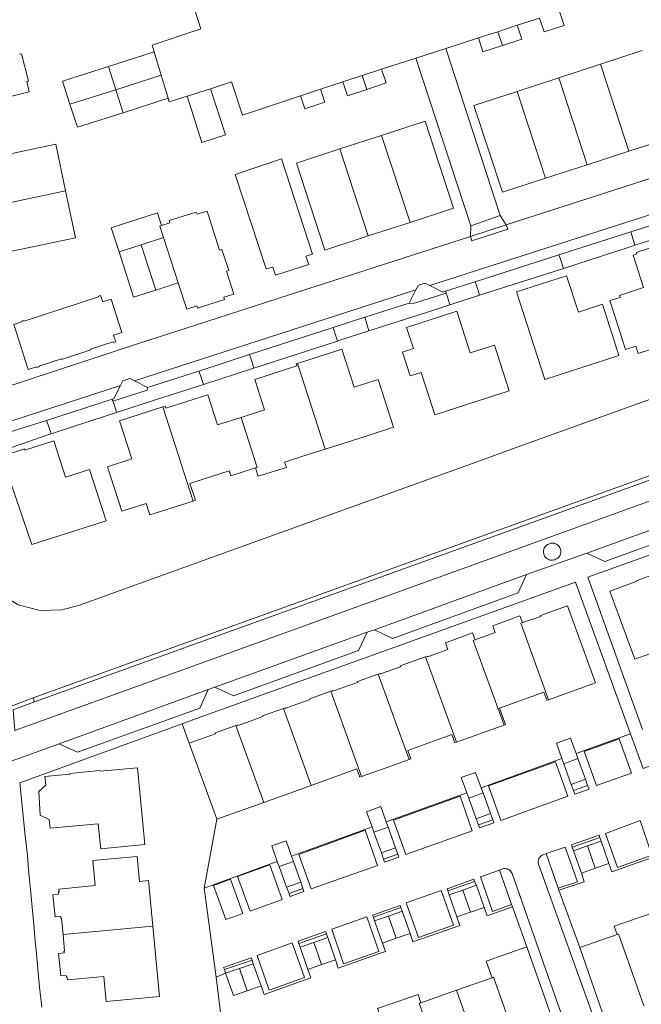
# Model space of a CAD drawing. Header units: metres. Extents: x 89888 to 94270, y 464165 to 468904.
# Tile 22 of 256: x 90933 to 91018, y 465648 to 465782. Entities that reach past the tile are written whole.
import ezdxf

# ---------------------------------------------------------------- set-up
doc = ezdxf.new("R2010")
doc.units = ezdxf.units.M
for name, color, linetype, lineweight in [('B_BEBOUWINGSGRENS_0', 251, 'CONTINUOUS', 13), ('B_TUSSENMUUR_0', 251, 'CONTINUOUS', 13), ('G_GRENS_ALGEMEEN_0', 251, 'CONTINUOUS', 13), ('T_CULTUURGRENS_0', 251, 'CONTINUOUS', 13), ('T_HEK_0', 251, 'CONTINUOUS', 13), ('V_WEGGRENS_0', 251, 'CONTINUOUS', 13), ('W_KADEMUUR_30CM_LIJN_0', 251, 'CONTINUOUS', 13), ('W_WALBESCHERMING_LIJN_0', 251, 'CONTINUOUS', 13), ('W_WATERGRENS_0', 251, 'CONTINUOUS', 13)]:
    doc.layers.add(name, color=color, linetype=linetype, lineweight=lineweight)

msp = doc.modelspace()

# ---------------------------------------------------------------- linework, layer by layer
at = {"layer": 'B_BEBOUWINGSGRENS_0'}
for p, q in [((90995.85, 465779.86), (90998.51, 465780.72)), ((90998.51, 465780.72), (91001.18, 465781.59)), ((90945.24, 465775.94), (90951.51, 465777.94)), ((90951.51, 465777.94), (90952.47, 465774.77)), ((91018.28, 465778.13), (91012.58, 465776.27)), ((90979.97, 465774.72), (90982.62, 465775.59)), ((91012.58, 465776.27), (91006.87, 465774.41)), ((90952.47, 465774.77), (90953.43, 465771.6)), ((90977.29, 465773.84), (90979.97, 465774.72)), ((91006.87, 465774.41), (91001.17, 465772.54)), ((90955.99, 465771.88), (90959.22, 465772.91)), ((90971.52, 465771.95), (90974.26, 465772.86)), ((90953.43, 465771.6), (90947.26, 465769.63)), ((90982.62, 465766.52), (90976.91, 465764.66)), ((91016.45, 465764.37), (91022.16, 465766.23)), ((91010.74, 465762.51), (91016.45, 465764.37)), ((91005.04, 465760.66), (91010.74, 465762.51)), ((90940.74, 465752.52), (90939.39, 465758.91)), ((90986.5, 465754.61), (90992.46, 465756.56)), ((90980.79, 465752.76), (90986.5, 465754.61)), ((90951.74, 465745.35), (90954.8, 465746.33)), ((90944.92, 465713.75), (90942.67, 465720.79)), ((90960.08, 465672.9), (90956.28, 465683.34)), ((91007.54, 465680.5), (91007.28, 465681.23)), ((91009.22, 465681.9), (91009.47, 465681.21)), ((91009.47, 465681.21), (91010.49, 465678.38)), ((90950.24, 465669.46), (90949.23, 465679.94)), ((91008.56, 465677.68), (91007.54, 465680.5)), ((91010.49, 465678.38), (91008.56, 465677.68)), ((90972.99, 465677.55), (90966.49, 465675.21)), ((90996.24, 465677.22), (90996.49, 465676.51)), ((90994.54, 465675.81), (90994.27, 465676.54)), ((90995.56, 465672.98), (90994.54, 465675.81)), ((90996.49, 465676.51), (90997.51, 465673.69)), ((90966.49, 465675.21), (90960.08, 465672.9)), ((90997.51, 465673.69), (90995.56, 465672.98)), ((90981.57, 465671.12), (90981.31, 465671.86)), ((90983.26, 465672.54), (90983.52, 465671.81)), ((90983.52, 465671.81), (90984.53, 465668.99)), ((90982.58, 465668.29), (90981.57, 465671.12)), ((91010.76, 465669.25), (91012.64, 465669.9)), ((91012.64, 465669.9), (91013.71, 465666.85)), ((90984.53, 465668.99), (90982.58, 465668.29)), ((91008.87, 465668.59), (91010.76, 465669.25)), ((91009.95, 465665.53), (91008.87, 465668.59)), ((90970.28, 465667.86), (90970.55, 465667.11)), ((90968.6, 465666.42), (90968.34, 465667.14)), ((90969.6, 465663.59), (90968.6, 465666.42)), ((90970.55, 465667.11), (90971.55, 465664.29)), ((91011.83, 465666.19), (91009.95, 465665.53)), ((91013.71, 465666.85), (91011.83, 465666.19)), ((90971.55, 465664.29), (90969.6, 465663.59)), ((90991.84, 465662.57), (90993.72, 465663.22)), ((90993.72, 465663.22), (90995.6, 465663.88)), ((90995.6, 465663.88), (90996.66, 465660.85)), ((90992.91, 465659.53), (90991.84, 465662.57)), ((90996.66, 465660.85), (90994.79, 465660.19)), ((90981.66, 465658.99), (90983.55, 465659.65)), ((90983.55, 465659.65), (90985.43, 465660.31)), ((90985.43, 465660.31), (90986.5, 465657.27)), ((90994.79, 465660.19), (90992.91, 465659.53)), ((90982.74, 465655.94), (90981.66, 465658.99)), ((90973.35, 465656.06), (90975.24, 465656.72)), ((90975.24, 465656.72), (90976.3, 465653.68)), ((90984.62, 465656.61), (90982.74, 465655.94)), ((90986.5, 465657.27), (90984.62, 465656.61)), ((91009.74, 465655.35), (91014.82, 465657.14)), ((90971.46, 465655.4), (90973.35, 465656.06)), ((90972.52, 465652.36), (90971.46, 465655.4)), ((91002.47, 465655.44), (91006.74, 465643.35)), ((91013.35, 465644.95), (91009.74, 465655.35)), ((90961.27, 465651.82), (90963.17, 465652.48)), ((90963.17, 465652.48), (90965.06, 465653.13)), ((90965.06, 465653.13), (90966.12, 465650.09)), ((90974.41, 465653.02), (90972.52, 465652.36)), ((90976.3, 465653.68), (90974.41, 465653.02)), ((90992.85, 465649.51), (90997.72, 465651.22)), ((90966.12, 465650.09), (90964.22, 465649.43)), ((90987.99, 465647.8), (90992.85, 465649.51))]:
    msp.add_line(p, q, dxfattribs=at)
for points in [[(91006.95, 465783.47), (91007.59, 465781.57), (91004.85, 465780.68), (91004.22, 465782.58)], [(91001.18, 465781.59), (91001.79, 465779.68), (90999.13, 465778.81)], [(90999.13, 465778.81), (90996.46, 465777.94), (90995.85, 465779.86)], [(90928.08, 465777.86), (90921.15, 465776.13), (90921.48, 465774.72), (90921.17, 465774.64), (90922.12, 465770.89), (90922.43, 465770.96), (90922.76, 465769.57), (90925.95, 465770.36), (90926.03, 465770.06), (90929.29, 465770.89), (90929.2, 465771.19), (90934.38, 465772.48), (90934.06, 465773.9), (90934.29, 465773.96), (90933.34, 465777.7), (90933.06, 465777.63)], [(90939.98, 465770.78), (90938.96, 465773.94), (90945.24, 465775.94)], [(90982.62, 465775.59), (90983.26, 465773.7), (90980.59, 465772.82)], [(90980.59, 465772.82), (90977.93, 465771.95), (90977.29, 465773.84)], [(90959.22, 465772.91), (90961.26, 465766.62), (90958.03, 465765.56), (90955.99, 465771.88)], [(90974.26, 465772.86), (90974.86, 465771.05), (90972.12, 465770.15), (90971.52, 465771.95)], [(91001.17, 465772.54), (90995.25, 465770.61), (90999.13, 465758.73), (91005.04, 465760.66)], [(90947.26, 465769.63), (90940.99, 465767.63), (90939.98, 465770.78)], [(90992.46, 465756.56), (90988.59, 465768.45), (90982.62, 465766.52)], [(90939.39, 465758.91), (90938.03, 465765.31), (90924.7, 465762.49), (90924.96, 465761.29), (90924.65, 465761.22), (90925.5, 465757.13), (90925.83, 465757.2), (90926.05, 465756.09)], [(90976.91, 465764.66), (90970.97, 465762.74), (90974.85, 465750.82), (90980.79, 465752.76)], [(90973.15, 465750.28), (90968.92, 465763.29), (90962.6, 465761.16)], [(90962.6, 465761.16), (90966.8, 465748.24), (90967.72, 465748.5), (90968.1, 465747.38), (90972.64, 465748.84), (90972.25, 465749.99), (90973.15, 465750.28)], [(90960.43, 465750.82), (90958.73, 465756.16), (90957.36, 465755.72), (90957.26, 465756.03), (90953.56, 465754.85), (90953.66, 465754.54), (90952.52, 465754.18)], [(90926.05, 465756.09), (90926.26, 465754.99), (90925.93, 465754.92), (90926.85, 465750.82), (90927.18, 465750.89), (90927.43, 465749.7), (90940.74, 465752.52)], [(90952.52, 465754.18), (90951.96, 465755.91), (90945.63, 465753.87), (90946.69, 465750.57)], [(90954.8, 465746.33), (90955.96, 465742.75), (90957.33, 465743.18), (90957.44, 465742.87), (90961.11, 465744.05), (90961.02, 465744.36), (90962.39, 465744.8), (90961.4, 465747.92), (90961.7, 465748.03), (90960.75, 465750.92), (90960.43, 465750.82)], [(91023.04, 465752.08), (91020.76, 465751.35), (91020.68, 465751.52), (91017.46, 465750.47), (91017.51, 465750.29), (91017.03, 465750.13), (91018.43, 465745.7), (91015.14, 465744.62), (91015.23, 465744.34), (91013.83, 465743.9), (91015.97, 465737.22), (91017.38, 465737.69), (91017.71, 465736.66), (91021.38, 465737.83), (91021.16, 465738.53), (91026.77, 465740.41)], [(90946.69, 465750.57), (90948.67, 465744.38), (90951.74, 465745.35)], [(91015.09, 465736.4), (91012.83, 465743.4), (91009.53, 465742.34), (91007.91, 465747.3), (91001.09, 465745.1), (91004.95, 465733.12), (91015.09, 465736.4)], [(90947.07, 465739.53), (90945.6, 465744.11), (90944.46, 465743.73), (90944.17, 465744.62), (90943.87, 465744.52), (90943.89, 465744.41), (90933.72, 465741.1), (90933.69, 465741.19), (90933.38, 465741.11), (90933.41, 465741.01), (90932.28, 465740.63), (90934.28, 465734.48), (90935.42, 465734.85), (90935.46, 465734.75), (90935.76, 465734.84), (90935.73, 465734.95), (90938.8, 465735.95), (90938.83, 465735.85), (90942.83, 465737.16), (90942.8, 465737.26), (90945.88, 465738.26), (90945.93, 465738.17), (90946.24, 465738.27), (90945.94, 465739.16), (90947.07, 465739.53)], [(91000.06, 465731.54), (90998.04, 465737.8), (90994.73, 465736.74), (90992.89, 465742.45), (90986.03, 465740.24), (90986.96, 465737.35), (90985.48, 465736.87)], [(90984.25, 465726.56), (90982.16, 465733.12), (90978.85, 465732.04), (90977.19, 465737.24), (90971.12, 465735.31)], [(90985.48, 465736.87), (90986.51, 465733.59), (90988.02, 465734.08), (90989.9, 465728.27), (91000.06, 465731.54)], [(90971.12, 465735.31), (90970.92, 465735.25), (90971.01, 465734.96), (90965.29, 465733.11), (90966.61, 465728.97), (90963.39, 465727.92)], [(90963.39, 465727.92), (90960.17, 465726.88), (90958.83, 465731.01), (90953.1, 465729.18), (90953, 465729.46), (90952.67, 465729.36)], [(90952.67, 465729.36), (90946.75, 465727.46), (90948.45, 465722.24), (90945.13, 465721.17), (90947.08, 465715.1), (90950.41, 465716.15), (90950.9, 465714.6), (90956.82, 465716.47)], [(90974.9, 465723.57), (90980.38, 465725.32), (90984.25, 465726.56)], [(90942.67, 465720.79), (90939.38, 465719.75), (90937.79, 465724.7), (90933.81, 465723.42), (90933.74, 465723.6), (90930.71, 465722.63), (90931.66, 465719.58), (90934.75, 465710.54), (90944.92, 465713.75)], [(90965.34, 465721), (90965.71, 465719.86), (90969.59, 465721.08), (90969.35, 465721.79), (90971.82, 465722.59), (90974.9, 465723.57)], [(90956.82, 465716.47), (90957.14, 465716.58), (90956.4, 465718.88), (90961.77, 465720.6), (90961.98, 465719.91), (90965.34, 465721)], [(91020.24, 465706.55), (91017.42, 465705.53), (91017.46, 465705.44), (91013.85, 465704.13), (91017.24, 465694.8), (91023.43, 465697.03), (91024.24, 465694.79), (91024.46, 465694.87)], [(91001.88, 465699.82), (91004.39, 465700.68), (91004.34, 465700.82), (91008.06, 465702.14), (91011.86, 465691.58), (91005.43, 465689.27)], [(90995.4, 465697.47), (90998.16, 465698.47), (90997.82, 465699.4), (91001.54, 465700.76), (91001.88, 465699.82)], [(90988.64, 465695.14), (90988.9, 465695.23), (90988.87, 465695.15), (90991.69, 465696.13), (90991.35, 465697.08), (90995.06, 465698.41), (90995.4, 465697.47)], [(90982.15, 465692.79), (90982.37, 465692.87), (90982.41, 465692.78), (90982.6, 465692.84), (90985.19, 465693.79), (90985.16, 465693.89), (90988.64, 465695.14)], [(90975.66, 465690.45), (90975.87, 465690.52), (90975.89, 465690.43), (90979.33, 465691.65), (90979.3, 465691.75), (90982.15, 465692.79)], [(90969.18, 465688.09), (90969.4, 465688.17), (90969.43, 465688.08), (90970.39, 465688.43), (90972.83, 465689.32), (90972.8, 465689.41), (90975.66, 465690.45)], [(91005.43, 465689.27), (91005.22, 465689.2), (91004.81, 465690.31), (90998.75, 465688.12), (90999.56, 465685.88), (90999.36, 465685.8)], [(90962.68, 465685.75), (90962.91, 465685.84), (90962.95, 465685.74), (90963.12, 465685.8), (90966.37, 465686.97), (90966.34, 465687.07), (90969.18, 465688.09)], [(90956.28, 465683.34), (90956.77, 465683.52), (90959.87, 465684.62), (90959.84, 465684.72), (90962.68, 465685.75)], [(90999.36, 465685.8), (90997.69, 465685.2), (90992.86, 465683.46)], [(90992.86, 465683.46), (90992.62, 465683.37), (90992.23, 465684.5), (90986.19, 465682.31), (90986.59, 465681.19), (90986.38, 465681.11)], [(91007.28, 465681.23), (91006.52, 465683.33), (91008.45, 465684.03), (91009.22, 465681.9)], [(90986.38, 465681.11), (90983.22, 465679.97), (90979.88, 465678.77)], [(90949.23, 465679.94), (90944.1, 465679.48), (90944.08, 465679.57), (90939.95, 465679.17), (90939.96, 465679.08), (90936.56, 465678.75), (90936.68, 465677.58), (90935.7, 465676.73), (90935.9, 465673.49), (90937.14, 465672.86), (90937.25, 465671.68), (90943.82, 465672.29), (90944.19, 465668.88), (90950.24, 465669.46)], [(90979.88, 465678.77), (90979.65, 465678.69), (90979.24, 465679.8), (90972.99, 465677.55)], [(90994.27, 465676.54), (90993.52, 465678.63), (90995.47, 465679.33), (90996.24, 465677.22)], [(90981.31, 465671.86), (90980.56, 465673.94), (90982.51, 465674.64), (90983.26, 465672.54)], [(90968.34, 465667.14), (90967.59, 465669.25), (90969.54, 465669.94), (90970.28, 465667.86)], [(90951.3, 465658.29), (90950.71, 465664.53), (90949.51, 465664.41), (90949.19, 465667.82), (90943.12, 465667.26), (90943.44, 465663.84), (90938.44, 465663.34), (90938.49, 465662.92), (90938.38, 465662.91), (90938.41, 465662.66), (90937.65, 465662.58), (90937.95, 465659.54), (90938.71, 465659.61), (90938.74, 465659.37), (90938.84, 465659.38), (90939.05, 465657.12)], [(91014.82, 465657.14), (91014.42, 465658.28), (91019.71, 465660.12)], [(90939.05, 465657.12), (90939.25, 465654.85), (90939.15, 465654.84), (90939.18, 465654.6), (90938.41, 465654.51), (90938.71, 465651.47), (90939.47, 465651.54), (90939.49, 465651.29), (90939.6, 465651.31), (90939.63, 465650.92), (90944.62, 465651.38), (90944.95, 465647.95), (90952.22, 465648.64), (90951.3, 465658.29)], [(90997.72, 465651.22), (90996.93, 465653.49), (91002.47, 465655.44)], [(90964.22, 465649.43), (90962.33, 465648.78), (90961.27, 465651.82)], [(90982.46, 465645.84), (90982.06, 465646.98), (90987.6, 465648.92), (90987.99, 465647.8)]]:
    msp.add_lwpolyline(points, dxfattribs=at)
at = {"layer": 'B_TUSSENMUUR_0'}
for p, q in [((90998.51, 465780.72), (90999.13, 465778.81)), ((90945.24, 465775.94), (90946.25, 465772.78)), ((91012.58, 465776.27), (91016.45, 465764.37)), ((90946.25, 465772.78), (90952.47, 465774.77)), ((90979.97, 465774.72), (90980.59, 465772.82)), ((91006.87, 465774.41), (91010.74, 465762.51)), ((90939.98, 465770.78), (90946.25, 465772.78)), ((90946.25, 465772.78), (90947.26, 465769.63)), ((91001.17, 465772.54), (91005.04, 465760.66)), ((90986.5, 465754.61), (90982.62, 465766.52)), ((90976.91, 465764.66), (90980.79, 465752.76)), ((90926.05, 465756.09), (90939.39, 465758.91)), ((90949.73, 465751.55), (90952.79, 465752.54)), ((90954.8, 465746.33), (90952.79, 465752.54)), ((90949.73, 465751.55), (90946.69, 465750.57)), ((90951.74, 465745.35), (90949.73, 465751.55)), ((90971.12, 465735.31), (90974.9, 465723.57)), ((90952.67, 465729.36), (90956.82, 465716.47)), ((90988.64, 465695.14), (90992.86, 465683.46)), ((90982.15, 465692.79), (90986.38, 465681.11)), ((90979.88, 465678.77), (90975.66, 465690.45)), ((90969.18, 465688.09), (90972.99, 465677.55)), ((90962.68, 465685.75), (90966.49, 465675.21)), ((91007.54, 465680.5), (91009.47, 465681.21)), ((90994.54, 465675.81), (90996.49, 465676.51)), ((90981.57, 465671.12), (90983.52, 465671.81)), ((91010.76, 465669.25), (91011.83, 465666.19)), ((90968.6, 465666.42), (90970.55, 465667.11)), ((90993.72, 465663.22), (90994.79, 465660.19)), ((90983.55, 465659.65), (90984.62, 465656.61)), ((90939.05, 465657.12), (90951.3, 465658.29)), ((90974.41, 465653.02), (90973.35, 465656.06)), ((90963.17, 465652.48), (90964.22, 465649.43)), ((90992.85, 465649.51), (90996.3, 465639.69))]:
    msp.add_line(p, q, dxfattribs=at)
for points in [[(90952.79, 465752.54), (90952.29, 465754.1), (90952.52, 465754.18)], [(90963.39, 465727.92), (90965.59, 465721.08), (90965.34, 465721)], [(91005.43, 465689.27), (91001.65, 465699.74), (91001.88, 465699.82)], [(90995.4, 465697.47), (90995.16, 465697.39), (90999.36, 465685.8)], [(91014.82, 465657.14), (91015.02, 465657.21), (91018.48, 465647.38)], [(90997.72, 465651.22), (90997.92, 465651.29), (91001.41, 465641.4)], [(90987.99, 465647.8), (90987.77, 465647.72), (90991.26, 465637.8)]]:
    msp.add_lwpolyline(points, dxfattribs=at)
at = {"layer": 'G_GRENS_ALGEMEEN_0'}
for p, q in [((91017.27, 465751.5), (91028.27, 465755.02)), ((90965.15, 465734.65), (90976.56, 465738.36)), ((90935.13, 465689), (90932.23, 465687.88)), ((90959.96, 465651.28), (90961.28, 465640.93))]:
    msp.add_line(p, q, dxfattribs=at)
for points in [[(90996.02, 465744.66), (91007.21, 465748.23), (91007.49, 465748.32)], [(90991.45, 465744.91), (90986.79, 465743.48), (90986.38, 465743.57)], [(90980.88, 465739.75), (90988.9, 465742.34), (90991.96, 465743.34)], [(90950.59, 465732), (90950.54, 465731.66), (90945.86, 465730.16)], [(90946.36, 465728.59), (90951.68, 465730.31), (90958.23, 465732.41)], [(90929.05, 465722.81), (90936.96, 465725.53), (90937.39, 465725.67)]]:
    msp.add_lwpolyline(points, dxfattribs=at)
at = {"layer": 'T_CULTUURGRENS_0'}
for p, q in [((91008.87, 465676.84), (91010.8, 465677.54)), ((90995.87, 465672.14), (90997.82, 465672.85)), ((91012.46, 465670.42), (91008.69, 465669.11)), ((90982.89, 465667.45), (90984.83, 465668.14)), ((90969.96, 465662.75), (90971.83, 465663.42)), ((90985.25, 465660.82), (90981.49, 465659.5)), ((90975.06, 465657.23), (90971.28, 465655.91)), ((90964.89, 465653.64), (90961.1, 465652.33))]:
    msp.add_line(p, q, dxfattribs=at)
for points in [[(91010.8, 465677.54), (91010.99, 465677.03), (91009.05, 465676.33), (91008.87, 465676.84)], [(90997.82, 465672.85), (90997.97, 465672.43), (90996.02, 465671.72), (90995.87, 465672.14)], [(91008.69, 465669.11), (91008.59, 465669.39), (91012.36, 465670.71), (91012.46, 465670.42)], [(90984.83, 465668.14), (90984.98, 465667.73), (90983.03, 465667.03), (90982.89, 465667.45)], [(90971.83, 465663.42), (90971.98, 465663.01), (90970.1, 465662.34), (90969.96, 465662.75)], [(90981.49, 465659.5), (90981.38, 465659.8), (90985.14, 465661.12), (90985.25, 465660.82)], [(90971.28, 465655.91), (90971.18, 465656.21), (90974.95, 465657.53), (90975.06, 465657.23)], [(90961.1, 465652.33), (90960.99, 465652.63), (90964.78, 465653.95), (90964.89, 465653.64)]]:
    msp.add_lwpolyline(points, dxfattribs=at)
at = {"layer": 'T_HEK_0'}
for p, q in [((91061.87, 465724.49), (91010.84, 465706.03)), ((91016.66, 465684.6), (91009.14, 465705.38)), ((91010.84, 465706.03), (91018.3, 465685.18)), ((90947.52, 465683.15), (90955.32, 465685.99)), ((90955.32, 465685.99), (90956.28, 465683.34)), ((91009.22, 465681.9), (91016.66, 465684.6)), ((90933.14, 465677.89), (90947.52, 465683.15)), ((90996.24, 465677.22), (91007.28, 465681.23)), ((90933.86, 465670.63), (90933.14, 465677.89)), ((90983.26, 465672.54), (90994.27, 465676.54)), ((90958.33, 465663.48), (90960.08, 465672.9)), ((90970.28, 465667.86), (90981.31, 465671.86)), ((90934.32, 465665.98), (90934.17, 465667.94)), ((90958.33, 465663.48), (90968.34, 465667.14)), ((91013.71, 465666.85), (91014.12, 465665.72)), ((90935.02, 465658.47), (90934.59, 465663.27)), ((90959.96, 465651.28), (90958.33, 465663.48)), ((91006.86, 465663.2), (91009.74, 465655.35)), ((91000.5, 465660.93), (91002.47, 465655.44)), ((90935.23, 465656.18), (90935.12, 465657.33)), ((90935.83, 465649.92), (90935.34, 465654.97)), ((90961.27, 465651.82), (90959.96, 465651.28))]:
    msp.add_line(p, q, dxfattribs=at)
for points in [[(91009.14, 465705.38), (90957.3, 465686.71), (90955.32, 465685.99)], [(91020, 465680.43), (91018.38, 465679.86), (91016.66, 465684.6)], [(91020.15, 465669.12), (91020.54, 465668), (91014.12, 465665.72)], [(91009.95, 465665.53), (91010.34, 465664.36), (91006.86, 465663.2)], [(90996.66, 465660.85), (90997.06, 465659.71), (91000.5, 465660.93)], [(90992.91, 465659.53), (90993.32, 465658.38), (90992.54, 465658.11)], [(90986.5, 465657.27), (90986.9, 465656.12), (90992.54, 465658.11)], [(90982.74, 465655.94), (90983.14, 465654.79), (90982.34, 465654.51)], [(90976.3, 465653.68), (90976.69, 465652.54), (90982.34, 465654.51)], [(90972.52, 465652.36), (90972.93, 465651.22), (90972.16, 465650.94)], [(90966.12, 465650.09), (90966.53, 465648.93), (90972.16, 465650.94)]]:
    msp.add_lwpolyline(points, dxfattribs=at)
at = {"layer": 'V_WEGGRENS_0'}
for p, q in [((91001.18, 465781.59), (91004.22, 465782.58)), ((90991.39, 465778.42), (90995.85, 465779.86)), ((90991.39, 465778.42), (90987.28, 465777.09)), ((90998.82, 465755.56), (90991.39, 465778.42)), ((90982.62, 465775.59), (90987.28, 465777.09)), ((90987.28, 465777.09), (90994.8, 465754.14)), ((90974.26, 465772.86), (90977.29, 465773.84)), ((91023.68, 465757.08), (90989.22, 465745.98)), ((90994.8, 465754.14), (90998.82, 465755.56)), ((90999.67, 465754.29), (90998.82, 465755.56)), ((91016.7, 465753.33), (91022.77, 465755.29)), ((90999.67, 465754.29), (90994.76, 465752.7)), ((90994.8, 465754.14), (90994.76, 465752.7)), ((90999.88, 465753.69), (90994.94, 465752.09)), ((90999.67, 465754.29), (90999.88, 465753.69)), ((90994.94, 465752.09), (90994.76, 465752.7)), ((91006.86, 465750.18), (91016.7, 465753.33)), ((90995.41, 465746.49), (91006.86, 465750.18)), ((90987.3, 465745.37), (90948.79, 465732.92)), ((90986.38, 465743.57), (90987.3, 465745.37)), ((90987.3, 465745.37), (90987.64, 465746.02)), ((90987.64, 465746.02), (90988.59, 465746.31)), ((90988.59, 465746.31), (90989.22, 465745.98)), ((90991.36, 465745.18), (90995.41, 465746.49)), ((90991.36, 465745.18), (90991.45, 465744.91)), ((90991.96, 465743.34), (90996.02, 465744.66)), ((90980.33, 465741.63), (90986.38, 465743.57)), ((90980.33, 465741.63), (90975.98, 465740.21)), ((90964.54, 465736.53), (90975.98, 465740.21)), ((90964.54, 465736.53), (90957.62, 465734.26)), ((90947.22, 465732.93), (90948.16, 465733.24)), ((90948.16, 465733.24), (90948.79, 465732.92)), ((90950.59, 465732), (90957.62, 465734.26)), ((90928.93, 465726.47), (90946.89, 465732.28)), ((90946.89, 465732.28), (90947.22, 465732.93)), ((90948.79, 465732.92), (90950.59, 465732)), ((90945.77, 465730.43), (90936.78, 465727.51)), ((90945.86, 465730.16), (90945.77, 465730.43)), ((90930.68, 465725.56), (90936.78, 465727.51)), ((91025.43, 465714.67), (91010.68, 465709.34)), ((91010.68, 465709.34), (91002.45, 465706.4)), ((91002.45, 465706.4), (90981.62, 465698.85)), ((90980.66, 465698.5), (90959.81, 465690.97)), ((90981.62, 465698.85), (90980.66, 465698.5)), ((90938.48, 465683.25), (90958.89, 465690.65)), ((90959.81, 465690.97), (90958.89, 465690.65)), ((91008.11, 465676.07), (91006.4, 465680.79)), ((91010.8, 465677.54), (91010.49, 465678.38)), ((91012.03, 465677.51), (91016.81, 465679.2)), ((91008.56, 465677.68), (91008.87, 465676.84)), ((90995.87, 465672.14), (90995.56, 465672.98)), ((90997.51, 465673.69), (90997.82, 465672.85)), ((91018, 465672.74), (91013.23, 465670.96)), ((90985.94, 465668.08), (90995.01, 465671.33)), ((90934.17, 465667.94), (90933.86, 465670.63)), ((91012.46, 465670.42), (91012.64, 465669.9)), ((90984.53, 465668.99), (90984.83, 465668.14)), ((91008.87, 465668.59), (91008.69, 465669.11)), ((90982.89, 465667.45), (90982.58, 465668.29)), ((91005.12, 465668.2), (91006.77, 465663.49)), ((90934.59, 465663.27), (90934.32, 465665.98)), ((90967.32, 465666.65), (90962.91, 465665.06)), ((90972.98, 465663.38), (90982.07, 465666.6)), ((91000.39, 465661.22), (90998.75, 465665.95)), ((90969.96, 465662.75), (90969.6, 465663.59)), ((90971.55, 465664.29), (90971.83, 465663.42)), ((90990.74, 465663.14), (90985.97, 465661.46)), ((90995.34, 465664.41), (90991.67, 465663.09)), ((90995.34, 465664.41), (90995.6, 465663.88)), ((91006.77, 465663.49), (91006.86, 465663.2)), ((90991.84, 465662.57), (90991.67, 465663.09)), ((90985.25, 465660.82), (90985.43, 465660.31)), ((91000.5, 465660.93), (91000.39, 465661.22)), ((90961.31, 465659.17), (90963.62, 465660.01)), ((90980.58, 465659.55), (90975.79, 465657.87)), ((90981.66, 465658.99), (90981.49, 465659.5)), ((90935.12, 465657.33), (90935.02, 465658.47)), ((90975.06, 465657.23), (90975.24, 465656.72)), ((90935.34, 465654.97), (90935.23, 465656.18)), ((90971.46, 465655.4), (90971.28, 465655.91)), ((90964.89, 465653.64), (90965.06, 465653.13)), ((90961.27, 465651.82), (90961.1, 465652.33)), ((90936.12, 465647.17), (90935.83, 465649.92))]:
    msp.add_line(p, q, dxfattribs=at)
for points in [[(90961.01, 465786.23), (90956.68, 465784.82), (90957.89, 465781.09), (90951.23, 465778.87), (90951.51, 465777.94)], [(91082.22, 465777.09), (91081.99, 465776.96), (91081.29, 465776.89), (91080.3, 465776.77), (91076.35, 465776.29), (91074.35, 465775.98), (91072.38, 465775.68), (91071.36, 465775.52), (91069.42, 465775.18), (91067.42, 465774.83), (91065.51, 465774.39), (91059.26, 465773.02), (91052.44, 465771.23), (91045.51, 465769.01), (91035, 465765.67), (91030.66, 465764.28), (90999.67, 465754.29)], [(90959.22, 465772.91), (90962.06, 465773.84), (90963.57, 465769.27), (90971.52, 465771.95)], [(90953.43, 465771.6), (90953.57, 465771.12), (90955.99, 465771.88)], [(90994.76, 465752.7), (90968.54, 465744.24), (90964.79, 465743.02), (90957.17, 465740.56), (90949.36, 465738.02), (90930.33, 465731.79), (90929.91, 465731.76), (90929.12, 465731.78)], [(91017.27, 465751.5), (91016.88, 465752.72), (91016.7, 465753.33)], [(91007.49, 465748.32), (91016.46, 465751.24), (91017.27, 465751.5)], [(91006.86, 465750.18), (91007.09, 465749.57), (91007.49, 465748.32)], [(90989.22, 465745.98), (90991, 465745.06), (90991.36, 465745.18)], [(90996.02, 465744.66), (90995.63, 465745.88), (90995.41, 465746.49)], [(90991.45, 465744.91), (90991.56, 465744.58), (90991.96, 465743.34)], [(90980.88, 465739.75), (90980.51, 465741.02), (90980.33, 465741.63)], [(90975.98, 465740.21), (90976.19, 465739.61), (90976.56, 465738.36)], [(90976.56, 465738.36), (90976.77, 465738.43), (90980.88, 465739.75)], [(91094.22, 465737.26), (91090.2, 465737.04), (91088.21, 465736.91), (91086.71, 465736.82), (91085.21, 465736.7), (91083.72, 465736.56), (91082.22, 465736.4), (91080.73, 465736.21), (91079.24, 465736), (91075.78, 465735.43), (91072.81, 465734.84), (91071.83, 465734.65), (91070.85, 465734.45), (91069.87, 465734.22), (91068.9, 465733.98), (91067.93, 465733.72), (91066.96, 465733.45), (91066, 465733.15), (91063.61, 465732.41), (91060.74, 465731.48), (90932.44, 465685.08), (90932.23, 465687.88)], [(90965.15, 465734.65), (90964.75, 465735.89), (90964.54, 465736.53)], [(90958.23, 465732.41), (90964.97, 465734.59), (90965.15, 465734.65)], [(90957.62, 465734.26), (90957.82, 465733.65), (90958.23, 465732.41)], [(90945.77, 465730.43), (90945.97, 465730.49), (90946.89, 465732.28)], [(90946.36, 465728.59), (90945.97, 465729.81), (90945.86, 465730.16)], [(90937.39, 465725.67), (90942.84, 465727.45), (90946.36, 465728.59)], [(90936.78, 465727.51), (90936.99, 465726.91), (90937.39, 465725.67)], [(91010.68, 465709.34), (91013.14, 465708.2), (91024.23, 465712.21), (91025.43, 465714.67)], [(91005.59, 465710.63), (91005.44, 465710.58), (91005.3, 465710.5), (91005.17, 465710.4), (91005.05, 465710.29), (91004.95, 465710.16), (91004.87, 465710.02), (91004.81, 465709.87), (91004.78, 465709.72), (91004.76, 465709.55), (91004.77, 465709.39), (91004.8, 465709.23), (91004.85, 465709.08), (91004.92, 465708.94), (91005.01, 465708.8), (91005.12, 465708.68), (91005.24, 465708.58), (91005.38, 465708.5), (91005.53, 465708.43), (91005.69, 465708.39), (91005.85, 465708.37), (91006.01, 465708.37), (91006.17, 465708.4), (91006.32, 465708.44), (91006.47, 465708.5), (91006.61, 465708.58), (91006.74, 465708.67), (91006.85, 465708.78), (91006.95, 465708.91), (91007.03, 465709.05), (91007.09, 465709.2), (91007.12, 465709.36), (91007.14, 465709.52), (91007.13, 465709.68), (91007.1, 465709.84), (91007.05, 465709.99), (91006.98, 465710.13), (91006.89, 465710.26), (91006.78, 465710.38), (91006.66, 465710.48), (91006.52, 465710.57), (91006.38, 465710.63), (91006.22, 465710.68), (91006.07, 465710.7), (91005.9, 465710.7), (91005.75, 465710.68), (91005.59, 465710.63)], [(90981.62, 465698.85), (90984.1, 465697.67), (91001.28, 465703.89), (91002.45, 465706.4)], [(90959.81, 465690.97), (90962.33, 465689.82), (90979.45, 465696.01), (90980.66, 465698.5)], [(90958.89, 465690.65), (90957.73, 465688.13), (90940.99, 465682.09), (90940.01, 465682.54), (90938.48, 465683.25)], [(91016.81, 465679.2), (91015.12, 465683.92), (91010.31, 465682.18), (91012.03, 465677.51)], [(90938.48, 465683.25), (90931.42, 465680.68), (90931.12, 465680.56), (90930.84, 465680.42), (90930.57, 465680.26), (90930.31, 465680.08), (90930.06, 465679.89), (90929.83, 465679.68), (90929.61, 465679.45), (90929.41, 465679.21), (90929.22, 465678.96), (90929.05, 465678.69), (90928.84, 465678.28), (90928.7, 465677.9), (90928.59, 465677.52), (90928.49, 465677.13), (90928.42, 465676.74), (90928.37, 465676.34), (90928.34, 465675.94)], [(91006.4, 465680.79), (90997.23, 465677.47), (90998.93, 465672.73), (91008.11, 465676.07)], [(90995.01, 465671.33), (90993.36, 465676.09), (90984.25, 465672.78), (90985.94, 465668.08)], [(91013.23, 465670.96), (91014.88, 465666.31), (91019.59, 465667.98), (91018, 465672.74)], [(90982.07, 465666.6), (90980.37, 465671.4), (90971.27, 465668.1), (90972.98, 465663.38)], [(91005.12, 465668.2), (91007.72, 465669.11), (91009.4, 465664.36), (91006.77, 465663.49)], [(91012.84, 465642.4), (91004.07, 465666.76), (91004.04, 465666.91), (91004.03, 465667.07), (91004.04, 465667.22), (91004.08, 465667.38), (91004.14, 465667.52), (91004.22, 465667.66), (91004.32, 465667.78), (91004.43, 465667.88), (91004.56, 465667.97), (91004.7, 465668.04), (91005.12, 465668.2)], [(90962.91, 465665.06), (90964.61, 465660.31), (90969.03, 465661.93), (90967.32, 465666.65)], [(91000.39, 465661.22), (90997.79, 465660.3), (90996.14, 465665.04), (90998.75, 465665.95)], [(90998.75, 465665.95), (90999.15, 465666.11), (90999.3, 465666.15), (90999.46, 465666.15), (90999.62, 465666.14), (90999.77, 465666.1), (90999.92, 465666.05), (91000.05, 465665.97), (91000.18, 465665.87), (91000.29, 465665.76), (91000.38, 465665.63), (91000.46, 465665.49), (91001.89, 465661.42), (91006.01, 465649.7), (91009.03, 465641.09)], [(90963.62, 465660.01), (90961.95, 465664.7), (90959.62, 465663.84), (90961.31, 465659.17)], [(90991.67, 465663.09), (90991.56, 465663.39), (90995.24, 465664.69), (90995.34, 465664.41)], [(90985.97, 465661.46), (90987.64, 465656.72), (90992.43, 465658.41), (90990.74, 465663.14)], [(90975.79, 465657.87), (90977.41, 465653.13), (90982.24, 465654.81), (90980.58, 465659.55)], [(90970.37, 465655.97), (90965.59, 465654.28), (90967.25, 465649.53)], [(90967.25, 465649.53), (90972.05, 465651.24), (90970.37, 465655.97)]]:
    msp.add_lwpolyline(points, dxfattribs=at)
at = {"layer": 'W_KADEMUUR_30CM_LIJN_0'}
for q in [(91015.94, 465718.73), (90935.13, 465689)]:
    msp.add_line((90934.93, 465689.52), q, dxfattribs=at)
for points in [[(91015.94, 465718.73), (91050.99, 465731.34), (91060.29, 465734.67), (91063.96, 465735.89), (91068.76, 465737.22), (91073.16, 465738.27), (91083.47, 465739.66), (91087.16, 465739.96), (91089.44, 465740.26), (91092.48, 465740.48)], [(91092.52, 465739.87), (91089.47, 465739.66), (91087.16, 465739.34), (91083.59, 465739.05), (91073.24, 465737.66), (91068.9, 465736.66), (91064.14, 465735.3), (91060.48, 465734.09), (91051.15, 465730.77), (91016.12, 465718.19), (90935.13, 465689)]]:
    msp.add_lwpolyline(points, dxfattribs=at)
at = {"layer": 'W_WALBESCHERMING_LIJN_0'}
msp.add_lwpolyline([(90930.88, 465703.47), (90932.89, 465702.25), (90935.9, 465701.48), (90938.91, 465701.59), (90941.29, 465702.23), (90959.32, 465708.74), (90995.26, 465721.71), (91000, 465723.42), (91057.52, 465744.17), (91064.19, 465746.29), (91065.54, 465746.65), (91066.9, 465746.99), (91068.27, 465747.32), (91069.64, 465747.62), (91071.02, 465747.9), (91072.4, 465748.16), (91073.78, 465748.41), (91075.16, 465748.63), (91076.55, 465748.83), (91077.94, 465749.02), (91087.4, 465750), (91089.52, 465750.22), (91090.03, 465750.27)], dxfattribs=at)
at = {"layer": 'W_WATERGRENS_0'}
msp.add_lwpolyline([(90926.4, 465688.53), (90926.61, 465686.36), (90934.93, 465689.52)], dxfattribs=at)

doc.saveas('drawing.dxf')
